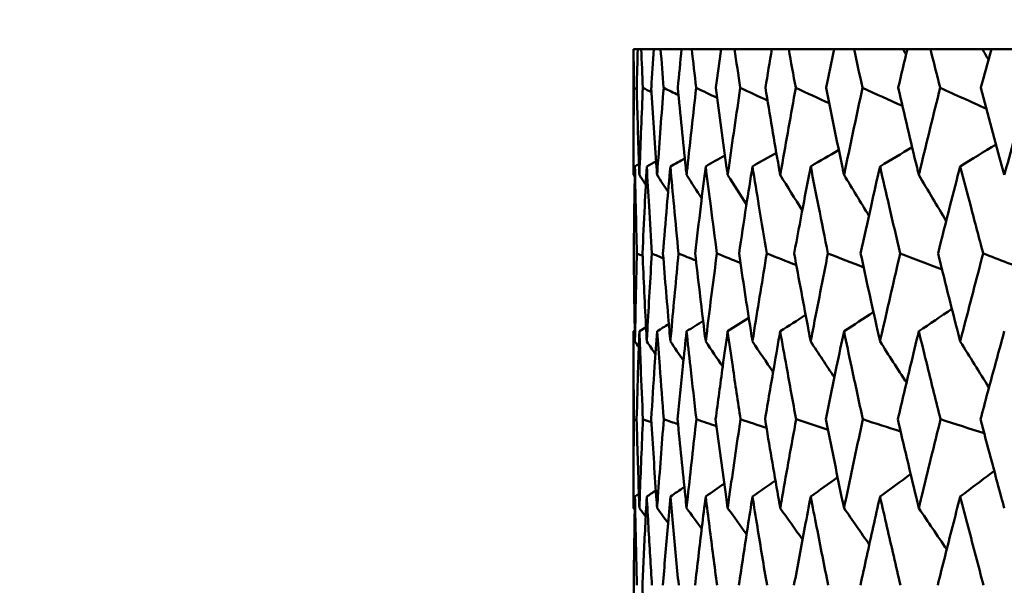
# Model space of a CAD drawing. Header units: millimetres. Extents: x 61 to 1929, y 482 to 2664.
# Tile 110 of 219: x 763.88 to 770.45, y 717.78 to 721.55. Entities that reach past the tile are written whole.
import ezdxf

# ---------------------------------------------------------------- set-up
doc = ezdxf.new("R2010")
doc.units = ezdxf.units.MM
doc.header["$LTSCALE"] = 10
doc.layers.add('Widoczne (ISO)', color=7, linetype='Continuous', lineweight=50)

msp = doc.modelspace()

# ---------------------------------------------------------------- linework, layer by layer
at = {"layer": 'Widoczne (ISO)'}
for p, q in [((767.975, 721.3536), (767.9742, 721.3536)), ((767.9742, 721.3536), (767.9742, 720.5133)), ((767.975, 721.3536), (768.0032, 721.3536)), ((768.0258, 721.3536), (768.0032, 721.3536)), ((768.0258, 721.3536), (768.1101, 721.3536)), ((768.1553, 721.3536), (768.1101, 721.3536)), ((768.1553, 721.3536), (768.2955, 721.3536)), ((768.3631, 721.3536), (768.2955, 721.3536)), ((768.3631, 721.3536), (768.5585, 721.3536)), ((768.6482, 721.3536), (768.5585, 721.3536)), ((768.6482, 721.3536), (768.8981, 721.3536)), ((769.0096, 721.3536), (768.8981, 721.3536)), ((769.0096, 721.3536), (769.3131, 721.3536)), ((769.4458, 721.3536), (769.3131, 721.3536)), ((769.4458, 721.3536), (769.772, 721.3536)), ((769.772, 721.3536), (769.8016, 721.3536)), ((769.9552, 721.3536), (769.8016, 721.3536)), ((769.9552, 721.3536), (770.3025, 721.3536)), ((770.3025, 721.3536), (770.3619, 721.3536)), ((770.5357, 721.3536), (770.3619, 721.3536)), ((767.9742, 719.4706), (767.9742, 718.2908))]:
    msp.add_line(p, q, dxfattribs=at)
msp.add_circle((787.9742, 751.3536), 50, dxfattribs=at)
for points, knots in [([(767.9769, 721.0943), (767.9769, 721.0948), (767.9769, 721.0954), (767.9761, 721.1818), (767.9755, 721.2677), (767.975, 721.3536)], [0.02951568, 0.02951568, 0.02951568, 0.02951568, 0.02969929, 0.02969929, 0.05939589, 0.05939589, 0.05939589, 0.05939589]), ([(768.0032, 721.3536), (768.0005, 721.2677), (767.9981, 721.1818), (767.9958, 721.0954), (767.9958, 721.0948), (767.9957, 721.0943)], [0, 0, 0, 0, 0.02969567, 0.02969567, 0.02988021, 0.02988021, 0.02988021, 0.02988021]), ([(768.037, 721.0943), (768.037, 721.0948), (768.037, 721.0954), (768.0331, 721.1818), (768.0294, 721.2677), (768.0258, 721.3536)], [0.02951568, 0.02951568, 0.02951568, 0.02951568, 0.02969929, 0.02969929, 0.05939589, 0.05939589, 0.05939589, 0.05939589]), ([(768.1101, 721.3536), (768.1044, 721.2677), (768.0989, 721.1818), (768.0935, 721.0954), (768.0934, 721.0948), (768.0934, 721.0943)], [0, 0, 0, 0, 0.02969567, 0.02969567, 0.02988021, 0.02988021, 0.02988021, 0.02988021]), ([(768.1758, 721.0943), (768.1758, 721.0948), (768.1757, 721.0954), (768.1687, 721.1818), (768.1619, 721.2677), (768.1553, 721.3536)], [0.02951568, 0.02951568, 0.02951568, 0.02951568, 0.02969929, 0.02969929, 0.05939589, 0.05939589, 0.05939589, 0.05939589]), ([(768.2955, 721.3536), (768.2867, 721.2677), (768.2781, 721.1818), (768.2696, 721.0954), (768.2696, 721.0948), (768.2695, 721.0943)], [0, 0, 0, 0, 0.02969567, 0.02969567, 0.02988021, 0.02988021, 0.02988021, 0.02988021]), ([(768.3928, 721.0943), (768.3927, 721.0948), (768.3926, 721.0954), (768.3826, 721.1818), (768.3727, 721.2677), (768.3631, 721.3536)], [0.02951568, 0.02951568, 0.02951568, 0.02951568, 0.02969929, 0.02969929, 0.05939589, 0.05939589, 0.05939589, 0.05939589]), ([(768.5585, 721.3536), (768.5467, 721.2677), (768.5351, 721.1818), (768.5235, 721.0954), (768.5235, 721.0948), (768.5234, 721.0943)], [0, 0, 0, 0, 0.02969567, 0.02969567, 0.02988021, 0.02988021, 0.02988021, 0.02988021]), ([(768.687, 721.0943), (768.6869, 721.0948), (768.6868, 721.0954), (768.6737, 721.1818), (768.6609, 721.2677), (768.6482, 721.3536)], [0.02951568, 0.02951568, 0.02951568, 0.02951568, 0.02969929, 0.02969929, 0.05939589, 0.05939589, 0.05939589, 0.05939589]), ([(768.8981, 721.3536), (768.8834, 721.2677), (768.8688, 721.1818), (768.8542, 721.0954), (768.8541, 721.0948), (768.854, 721.0943)], [0, 0, 0, 0, 0.02969567, 0.02969567, 0.02988021, 0.02988021, 0.02988021, 0.02988021]), ([(769.0573, 721.0943), (769.0572, 721.0948), (769.0571, 721.0954), (769.041, 721.1818), (769.0252, 721.2677), (769.0096, 721.3536)], [0.02951568, 0.02951568, 0.02951568, 0.02951568, 0.02969929, 0.02969929, 0.05939589, 0.05939589, 0.05939589, 0.05939589]), ([(769.3131, 721.3536), (769.2954, 721.2677), (769.2778, 721.1818), (769.2604, 721.0954), (769.2603, 721.0948), (769.2602, 721.0943)], [0, 0, 0, 0, 0.02969567, 0.02969567, 0.02988021, 0.02988021, 0.02988021, 0.02988021]), ([(769.5023, 721.0943), (769.5021, 721.0948), (769.502, 721.0954), (769.4831, 721.1818), (769.4644, 721.2677), (769.4458, 721.3536)], [0.02951568, 0.02951568, 0.02951568, 0.02951568, 0.02969929, 0.02969929, 0.05939589, 0.05939589, 0.05939589, 0.05939589]), ([(769.8016, 721.3536), (769.7811, 721.2677), (769.7607, 721.1818), (769.7404, 721.0954), (769.7402, 721.0948), (769.7401, 721.0943)], [0, 0, 0, 0, 0.02969567, 0.02969567, 0.02988021, 0.02988021, 0.02988021, 0.02988021]), ([(770.0201, 721.0943), (770.02, 721.0948), (770.0199, 721.0954), (769.9981, 721.1818), (769.9766, 721.2677), (769.9552, 721.3536)], [0.02951568, 0.02951568, 0.02951568, 0.02951568, 0.02969929, 0.02969929, 0.05939589, 0.05939589, 0.05939589, 0.05939589]), ([(770.3619, 721.3536), (770.3386, 721.2677), (770.3155, 721.1818), (770.2923, 721.0954), (770.2922, 721.0948), (770.292, 721.0943)], [0, 0, 0, 0, 0.02969567, 0.02969567, 0.02988021, 0.02988021, 0.02988021, 0.02988021]), ([(767.9742, 720.5133), (767.9742, 720.5295), (767.9742, 720.5457), (767.9744, 720.7394), (767.9753, 720.9169), (767.9769, 721.0943)], [0.0853813, 0.0853813, 0.0853813, 0.0853813, 0.09097809, 0.09097809, 0.15214536, 0.15214536, 0.15214536, 0.15214536]), ([(767.9957, 721.0943), (768.0004, 720.917), (768.0058, 720.7396), (768.0125, 720.546), (768.0131, 720.5296), (768.0137, 720.5133)], [0.0297954, 0.0297954, 0.0297954, 0.0297954, 0.09092493, 0.09092493, 0.09655955, 0.09655955, 0.09655955, 0.09655955]), ([(768.0137, 720.5133), (768.0143, 720.5295), (768.0149, 720.5457), (768.0219, 720.7394), (768.0291, 720.9169), (768.037, 721.0943)], [0.0853813, 0.0853813, 0.0853813, 0.0853813, 0.09097809, 0.09097809, 0.15214536, 0.15214536, 0.15214536, 0.15214536]), ([(768.0934, 721.0943), (768.1043, 720.917), (768.116, 720.7396), (768.1296, 720.546), (768.1308, 720.5296), (768.1319, 720.5133)], [0.0297954, 0.0297954, 0.0297954, 0.0297954, 0.09092493, 0.09092493, 0.09655955, 0.09655955, 0.09655955, 0.09655955]), ([(768.1319, 720.5133), (768.1331, 720.5295), (768.1342, 720.5457), (768.1481, 720.7394), (768.1616, 720.9169), (768.1758, 721.0943)], [0.0853813, 0.0853813, 0.0853813, 0.0853813, 0.09097809, 0.09097809, 0.15214536, 0.15214536, 0.15214536, 0.15214536]), ([(768.2695, 721.0943), (768.2867, 720.917), (768.3046, 720.7396), (768.325, 720.546), (768.3267, 720.5296), (768.3285, 720.5133)], [0.0297954, 0.0297954, 0.0297954, 0.0297954, 0.09092493, 0.09092493, 0.09655955, 0.09655955, 0.09655955, 0.09655955]), ([(768.3285, 720.5133), (768.3302, 720.5295), (768.3319, 720.5457), (768.3526, 720.7394), (768.3723, 720.9169), (768.3928, 721.0943)], [0.0853813, 0.0853813, 0.0853813, 0.0853813, 0.09097809, 0.09097809, 0.15214536, 0.15214536, 0.15214536, 0.15214536]), ([(768.5234, 721.0943), (768.5468, 720.917), (768.5709, 720.7396), (768.598, 720.546), (768.6003, 720.5296), (768.6026, 720.5133)], [0.0297954, 0.0297954, 0.0297954, 0.0297954, 0.09092493, 0.09092493, 0.09655955, 0.09655955, 0.09655955, 0.09655955]), ([(768.6026, 720.5133), (768.6048, 720.5295), (768.6071, 720.5457), (768.6345, 720.7394), (768.6604, 720.9169), (768.687, 721.0943)], [0.0853813, 0.0853813, 0.0853813, 0.0853813, 0.09097809, 0.09097809, 0.15214536, 0.15214536, 0.15214536, 0.15214536]), ([(768.854, 721.0943), (768.8835, 720.917), (768.9137, 720.7396), (768.9474, 720.546), (768.9502, 720.5296), (768.9531, 720.5133)], [0.0297954, 0.0297954, 0.0297954, 0.0297954, 0.09092493, 0.09092493, 0.09655955, 0.09655955, 0.09655955, 0.09655955]), ([(768.9531, 720.5133), (768.9559, 720.5295), (768.9588, 720.5457), (768.9928, 720.7394), (769.0247, 720.9169), (769.0573, 721.0943)], [0.0853813, 0.0853813, 0.0853813, 0.0853813, 0.09097809, 0.09097809, 0.15214536, 0.15214536, 0.15214536, 0.15214536]), ([(769.2602, 721.0943), (769.2956, 720.917), (769.3317, 720.7396), (769.3719, 720.546), (769.3753, 720.5296), (769.3787, 720.5133)], [0.0297954, 0.0297954, 0.0297954, 0.0297954, 0.09092493, 0.09092493, 0.09655955, 0.09655955, 0.09655955, 0.09655955]), ([(769.3787, 720.5133), (769.3821, 720.5295), (769.3855, 720.5457), (769.426, 720.7394), (769.4638, 720.9169), (769.5023, 721.0943)], [0.0853813, 0.0853813, 0.0853813, 0.0853813, 0.09097809, 0.09097809, 0.15214536, 0.15214536, 0.15214536, 0.15214536]), ([(769.7401, 721.0943), (769.7814, 720.917), (769.8233, 720.7396), (769.8698, 720.546), (769.8737, 720.5296), (769.8777, 720.5133)], [0.0297954, 0.0297954, 0.0297954, 0.0297954, 0.09092493, 0.09092493, 0.09655955, 0.09655955, 0.09655955, 0.09655955]), ([(769.8777, 720.5133), (769.8816, 720.5295), (769.8855, 720.5457), (769.9323, 720.7394), (769.9759, 720.9169), (770.0201, 721.0943)], [0.0853813, 0.0853813, 0.0853813, 0.0853813, 0.09097809, 0.09097809, 0.15214536, 0.15214536, 0.15214536, 0.15214536]), ([(770.292, 721.0943), (770.339, 720.917), (770.3865, 720.7396), (770.4392, 720.546), (770.4436, 720.5296), (770.4481, 720.5133)], [0.0297954, 0.0297954, 0.0297954, 0.0297954, 0.09092493, 0.09092493, 0.09655955, 0.09655955, 0.09655955, 0.09655955]), ([(770.4481, 720.5133), (770.4525, 720.5295), (770.457, 720.5457), (770.5099, 720.7394), (770.559, 720.9169), (770.6089, 721.0943)], [0.0853813, 0.0853813, 0.0853813, 0.0853813, 0.09097809, 0.09097809, 0.15214536, 0.15214536, 0.15214536, 0.15214536]), ([(767.9841, 720.571), (767.9825, 720.4821), (767.9811, 720.3932), (767.9785, 720.1994), (767.9773, 720.0945), (767.9764, 719.9896)], [0.03078053, 0.03078053, 0.03078053, 0.03078053, 0.06149921, 0.06149921, 0.09773041, 0.09773041, 0.09773041, 0.09773041]), ([(767.9973, 719.9896), (767.9944, 720.0945), (767.9918, 720.1994), (767.9875, 720.3931), (767.9857, 720.482), (767.9841, 720.571)], [0.02528165, 0.02528165, 0.02528165, 0.02528165, 0.06150593, 0.06150593, 0.09223152, 0.09223152, 0.09223152, 0.09223152]), ([(768.063, 720.571), (768.0582, 720.4821), (768.0536, 720.3932), (768.044, 720.1994), (768.0391, 720.0945), (768.0345, 719.9896)], [0.03078053, 0.03078053, 0.03078053, 0.03078053, 0.06149921, 0.06149921, 0.09773041, 0.09773041, 0.09773041, 0.09773041]), ([(768.097, 719.9896), (768.0904, 720.0945), (768.084, 720.1994), (768.0727, 720.3931), (768.0678, 720.482), (768.063, 720.571)], [0.02528165, 0.02528165, 0.02528165, 0.02528165, 0.06150593, 0.06150593, 0.09223152, 0.09223152, 0.09223152, 0.09223152]), ([(768.2205, 720.571), (768.2125, 720.4821), (768.2048, 720.3932), (768.1883, 720.1994), (768.1796, 720.0945), (768.1712, 719.9896)], [0.03078053, 0.03078053, 0.03078053, 0.03078053, 0.06149921, 0.06149921, 0.09773041, 0.09773041, 0.09773041, 0.09773041]), ([(768.2751, 719.9896), (768.2648, 720.0945), (768.2547, 720.1994), (768.2366, 720.3931), (768.2284, 720.482), (768.2205, 720.571)], [0.02528165, 0.02528165, 0.02528165, 0.02528165, 0.06150593, 0.06150593, 0.09223152, 0.09223152, 0.09223152, 0.09223152]), ([(768.4559, 720.571), (768.4448, 720.4821), (768.4339, 720.3932), (768.4106, 720.1994), (768.3982, 720.0945), (768.3861, 719.9896)], [0.03078053, 0.03078053, 0.03078053, 0.03078053, 0.06149921, 0.06149921, 0.09773041, 0.09773041, 0.09773041, 0.09773041]), ([(768.531, 719.9896), (768.517, 720.0945), (768.5032, 720.1994), (768.4783, 720.3931), (768.467, 720.482), (768.4559, 720.571)], [0.02528165, 0.02528165, 0.02528165, 0.02528165, 0.06150593, 0.06150593, 0.09223152, 0.09223152, 0.09223152, 0.09223152]), ([(768.7684, 720.571), (768.7542, 720.4821), (768.7402, 720.3932), (768.7101, 720.1994), (768.6941, 720.0945), (768.6783, 719.9896)], [0.03078053, 0.03078053, 0.03078053, 0.03078053, 0.06149921, 0.06149921, 0.09773041, 0.09773041, 0.09773041, 0.09773041]), ([(768.8637, 719.9896), (768.846, 720.0945), (768.8286, 720.1994), (768.7969, 720.3931), (768.7825, 720.482), (768.7684, 720.571)], [0.02528165, 0.02528165, 0.02528165, 0.02528165, 0.06150593, 0.06150593, 0.09223152, 0.09223152, 0.09223152, 0.09223152]), ([(769.1566, 720.571), (769.1394, 720.4821), (769.1224, 720.3932), (769.0857, 720.1994), (769.0661, 720.0945), (769.0467, 719.9896)], [0.03078053, 0.03078053, 0.03078053, 0.03078053, 0.06149921, 0.06149921, 0.09773041, 0.09773041, 0.09773041, 0.09773041]), ([(769.2717, 719.9896), (769.2505, 720.0945), (769.2295, 720.1994), (769.1912, 720.3931), (769.1738, 720.482), (769.1566, 720.571)], [0.02528165, 0.02528165, 0.02528165, 0.02528165, 0.06150593, 0.06150593, 0.09223152, 0.09223152, 0.09223152, 0.09223152]), ([(769.6191, 720.571), (769.5989, 720.4821), (769.5789, 720.3932), (769.5358, 720.1994), (769.5126, 720.0945), (769.4898, 719.9896)], [0.03078053, 0.03078053, 0.03078053, 0.03078053, 0.06149921, 0.06149921, 0.09773041, 0.09773041, 0.09773041, 0.09773041]), ([(769.7536, 719.9896), (769.7289, 720.0945), (769.7044, 720.1994), (769.6597, 720.3931), (769.6393, 720.482), (769.6191, 720.571)], [0.02528165, 0.02528165, 0.02528165, 0.02528165, 0.06150593, 0.06150593, 0.09223152, 0.09223152, 0.09223152, 0.09223152]), ([(770.1541, 720.571), (770.131, 720.4821), (770.1081, 720.3932), (770.0586, 720.1994), (770.0321, 720.0945), (770.0058, 719.9896)], [0.03078053, 0.03078053, 0.03078053, 0.03078053, 0.06149921, 0.06149921, 0.09773041, 0.09773041, 0.09773041, 0.09773041]), ([(770.3073, 719.9896), (770.2793, 720.0945), (770.2514, 720.1994), (770.2004, 720.3931), (770.1772, 720.482), (770.1541, 720.571)], [0.02528165, 0.02528165, 0.02528165, 0.02528165, 0.06150593, 0.06150593, 0.09223152, 0.09223152, 0.09223152, 0.09223152]), ([(767.9764, 719.9896), (767.9779, 719.8181), (767.98, 719.6466), (767.9832, 719.4508), (767.9837, 719.4265), (767.9841, 719.4023)], [0.02983351, 0.02983351, 0.02983351, 0.02983351, 0.0889495, 0.0889495, 0.09731113, 0.09731113, 0.09731113, 0.09731113]), ([(767.9841, 719.4023), (767.9845, 719.4264), (767.985, 719.4506), (767.9887, 719.6464), (767.9926, 719.818), (767.9973, 719.9896)], [0.0806421, 0.0806421, 0.0806421, 0.0806421, 0.08897282, 0.08897282, 0.14811965, 0.14811965, 0.14811965, 0.14811965]), ([(768.0345, 719.9896), (768.042, 719.8181), (768.0502, 719.6466), (768.0604, 719.4508), (768.0617, 719.4265), (768.063, 719.4023)], [0.02983351, 0.02983351, 0.02983351, 0.02983351, 0.0889495, 0.0889495, 0.09731113, 0.09731113, 0.09731113, 0.09731113]), ([(768.063, 719.4023), (768.0643, 719.4264), (768.0656, 719.4506), (768.0762, 719.6464), (768.0863, 719.818), (768.097, 719.9896)], [0.0806421, 0.0806421, 0.0806421, 0.0806421, 0.08897282, 0.08897282, 0.14811965, 0.14811965, 0.14811965, 0.14811965]), ([(768.1712, 719.9896), (768.1848, 719.8181), (768.1991, 719.6466), (768.2162, 719.4508), (768.2183, 719.4265), (768.2205, 719.4023)], [0.02983351, 0.02983351, 0.02983351, 0.02983351, 0.0889495, 0.0889495, 0.09731113, 0.09731113, 0.09731113, 0.09731113]), ([(768.2205, 719.4023), (768.2226, 719.4264), (768.2248, 719.4506), (768.2423, 719.6464), (768.2584, 719.818), (768.2751, 719.9896)], [0.0806421, 0.0806421, 0.0806421, 0.0806421, 0.08897282, 0.08897282, 0.14811965, 0.14811965, 0.14811965, 0.14811965]), ([(768.3861, 719.9896), (768.4057, 719.8181), (768.426, 719.6466), (768.4499, 719.4508), (768.4529, 719.4265), (768.4559, 719.4023)], [0.02983351, 0.02983351, 0.02983351, 0.02983351, 0.0889495, 0.0889495, 0.09731113, 0.09731113, 0.09731113, 0.09731113]), ([(768.4559, 719.4023), (768.4589, 719.4264), (768.4619, 719.4506), (768.4862, 719.6464), (768.5083, 719.818), (768.531, 719.9896)], [0.0806421, 0.0806421, 0.0806421, 0.0806421, 0.08897282, 0.08897282, 0.14811965, 0.14811965, 0.14811965, 0.14811965]), ([(768.6783, 719.9896), (768.7039, 719.8181), (768.73, 719.6466), (768.7607, 719.4508), (768.7645, 719.4265), (768.7684, 719.4023)], [0.02983351, 0.02983351, 0.02983351, 0.02983351, 0.0889495, 0.0889495, 0.09731113, 0.09731113, 0.09731113, 0.09731113]), ([(768.7684, 719.4023), (768.7722, 719.4264), (768.776, 719.4506), (768.8071, 719.6464), (768.835, 719.818), (768.8637, 719.9896)], [0.0806421, 0.0806421, 0.0806421, 0.0806421, 0.08897282, 0.08897282, 0.14811965, 0.14811965, 0.14811965, 0.14811965]), ([(769.0467, 719.9896), (769.078, 719.8181), (769.11, 719.6466), (769.1473, 719.4508), (769.152, 719.4265), (769.1566, 719.4023)], [0.02983351, 0.02983351, 0.02983351, 0.02983351, 0.0889495, 0.0889495, 0.09731113, 0.09731113, 0.09731113, 0.09731113]), ([(769.1566, 719.4023), (769.1612, 719.4264), (769.1659, 719.4506), (769.2036, 719.6464), (769.2373, 719.818), (769.2717, 719.9896)], [0.0806421, 0.0806421, 0.0806421, 0.0806421, 0.08897282, 0.08897282, 0.14811965, 0.14811965, 0.14811965, 0.14811965]), ([(769.4898, 719.9896), (769.5268, 719.8181), (769.5645, 719.6466), (769.6083, 719.4508), (769.6137, 719.4265), (769.6191, 719.4023)], [0.02983351, 0.02983351, 0.02983351, 0.02983351, 0.0889495, 0.0889495, 0.09731113, 0.09731113, 0.09731113, 0.09731113]), ([(769.6191, 719.4023), (769.6246, 719.4264), (769.63, 719.4506), (769.6742, 719.6464), (769.7135, 719.818), (769.7536, 719.9896)], [0.0806421, 0.0806421, 0.0806421, 0.0806421, 0.08897282, 0.08897282, 0.14811965, 0.14811965, 0.14811965, 0.14811965]), ([(770.0058, 719.9896), (770.0484, 719.8181), (770.0916, 719.6466), (770.1417, 719.4508), (770.1479, 719.4265), (770.1541, 719.4023)], [0.02983351, 0.02983351, 0.02983351, 0.02983351, 0.0889495, 0.0889495, 0.09731113, 0.09731113, 0.09731113, 0.09731113]), ([(770.1541, 719.4023), (770.1603, 719.4264), (770.1665, 719.4506), (770.217, 719.6464), (770.2618, 719.818), (770.3073, 719.9896)], [0.0806421, 0.0806421, 0.0806421, 0.0806421, 0.08897282, 0.08897282, 0.14811965, 0.14811965, 0.14811965, 0.14811965]), ([(767.977, 718.8831), (767.9759, 719.0005), (767.9751, 719.1178), (767.9744, 719.3136), (767.9742, 719.3921), (767.9742, 719.4706)], [0.02104899, 0.02104899, 0.02104899, 0.02104899, 0.0615671, 0.0615671, 0.08866561, 0.08866561, 0.08866561, 0.08866561]), ([(768.0137, 719.4706), (768.0109, 719.3921), (768.0082, 719.3137), (768.002, 719.1179), (767.9985, 719.0005), (767.9955, 718.8831)], [0.03448054, 0.03448054, 0.03448054, 0.03448054, 0.06157222, 0.06157222, 0.10209717, 0.10209717, 0.10209717, 0.10209717]), ([(768.0375, 718.8831), (768.0322, 719.0005), (768.0272, 719.1178), (768.0195, 719.3136), (768.0165, 719.3921), (768.0137, 719.4706)], [0.02104899, 0.02104899, 0.02104899, 0.02104899, 0.0615671, 0.0615671, 0.08866561, 0.08866561, 0.08866561, 0.08866561]), ([(768.1319, 719.4706), (768.1263, 719.3921), (768.1209, 719.3137), (768.1076, 719.1179), (768.1, 719.0005), (768.0927, 718.8831)], [0.03448054, 0.03448054, 0.03448054, 0.03448054, 0.06157222, 0.06157222, 0.10209717, 0.10209717, 0.10209717, 0.10209717]), ([(768.1767, 718.8831), (768.1672, 719.0005), (768.158, 719.1178), (768.1433, 719.3136), (768.1375, 719.3921), (768.1319, 719.4706)], [0.02104899, 0.02104899, 0.02104899, 0.02104899, 0.0615671, 0.0615671, 0.08866561, 0.08866561, 0.08866561, 0.08866561]), ([(768.3285, 719.4706), (768.3201, 719.3921), (768.3119, 719.3137), (768.2917, 719.1179), (768.2799, 719.0005), (768.2685, 718.8831)], [0.03448054, 0.03448054, 0.03448054, 0.03448054, 0.06157222, 0.06157222, 0.10209717, 0.10209717, 0.10209717, 0.10209717]), ([(768.394, 718.8831), (768.3804, 719.0005), (768.367, 719.1178), (768.3454, 719.3136), (768.3369, 719.3921), (768.3285, 719.4706)], [0.02104899, 0.02104899, 0.02104899, 0.02104899, 0.0615671, 0.0615671, 0.08866561, 0.08866561, 0.08866561, 0.08866561]), ([(768.6026, 719.4706), (768.5914, 719.3921), (768.5805, 719.3137), (768.5534, 719.1179), (768.5376, 719.0005), (768.522, 718.8831)], [0.03448054, 0.03448054, 0.03448054, 0.03448054, 0.06157222, 0.06157222, 0.10209717, 0.10209717, 0.10209717, 0.10209717]), ([(768.6885, 718.8831), (768.6708, 719.0005), (768.6534, 719.1178), (768.625, 719.3136), (768.6137, 719.3921), (768.6026, 719.4706)], [0.02104899, 0.02104899, 0.02104899, 0.02104899, 0.0615671, 0.0615671, 0.08866561, 0.08866561, 0.08866561, 0.08866561]), ([(768.9531, 719.4706), (768.9393, 719.3921), (768.9256, 719.3137), (768.8918, 719.1179), (768.8719, 719.0005), (768.8523, 718.8831)], [0.03448054, 0.03448054, 0.03448054, 0.03448054, 0.06157222, 0.06157222, 0.10209717, 0.10209717, 0.10209717, 0.10209717]), ([(769.0592, 718.8831), (769.0375, 719.0005), (769.0161, 719.1178), (768.9809, 719.3136), (768.9669, 719.3921), (768.9531, 719.4706)], [0.02104899, 0.02104899, 0.02104899, 0.02104899, 0.0615671, 0.0615671, 0.08866561, 0.08866561, 0.08866561, 0.08866561]), ([(769.3787, 719.4706), (769.3622, 719.3921), (769.3459, 719.3137), (769.3055, 719.1179), (769.2816, 719.0005), (769.258, 718.8831)], [0.03448054, 0.03448054, 0.03448054, 0.03448054, 0.06157222, 0.06157222, 0.10209717, 0.10209717, 0.10209717, 0.10209717]), ([(769.5046, 718.8831), (769.4789, 719.0005), (769.4536, 719.1178), (769.4118, 719.3136), (769.3952, 719.3921), (769.3787, 719.4706)], [0.02104899, 0.02104899, 0.02104899, 0.02104899, 0.0615671, 0.0615671, 0.08866561, 0.08866561, 0.08866561, 0.08866561]), ([(769.8777, 719.4706), (769.8586, 719.3921), (769.8397, 719.3137), (769.7929, 719.1179), (769.7651, 719.0005), (769.7377, 718.8831)], [0.03448054, 0.03448054, 0.03448054, 0.03448054, 0.06157222, 0.06157222, 0.10209717, 0.10209717, 0.10209717, 0.10209717]), ([(770.0228, 718.8831), (769.9933, 719.0005), (769.9641, 719.1178), (769.9159, 719.3136), (769.8967, 719.3921), (769.8777, 719.4706)], [0.02104899, 0.02104899, 0.02104899, 0.02104899, 0.0615671, 0.0615671, 0.08866561, 0.08866561, 0.08866561, 0.08866561]), ([(770.4481, 719.4706), (770.4265, 719.3921), (770.4051, 719.3137), (770.352, 719.1179), (770.3205, 719.0005), (770.2892, 718.8831)], [0.03448054, 0.03448054, 0.03448054, 0.03448054, 0.06157222, 0.06157222, 0.10209717, 0.10209717, 0.10209717, 0.10209717]), ([(767.9742, 718.2908), (767.9742, 718.316), (767.9742, 718.3412), (767.9745, 718.5386), (767.9754, 718.7109), (767.977, 718.8831)], [0.07597559, 0.07597559, 0.07597559, 0.07597559, 0.08464777, 0.08464777, 0.14401425, 0.14401425, 0.14401425, 0.14401425]), ([(767.9955, 718.8831), (768, 718.7109), (768.0051, 718.5387), (768.0119, 718.3413), (768.0128, 718.3161), (768.0137, 718.2908)], [0.02530969, 0.02530969, 0.02530969, 0.02530969, 0.08465152, 0.08465152, 0.09334823, 0.09334823, 0.09334823, 0.09334823]), ([(768.0137, 718.2908), (768.0146, 718.316), (768.0155, 718.3412), (768.0227, 718.5386), (768.0298, 718.7109), (768.0375, 718.8831)], [0.07597559, 0.07597559, 0.07597559, 0.07597559, 0.08464777, 0.08464777, 0.14401425, 0.14401425, 0.14401425, 0.14401425]), ([(768.0927, 718.8831), (768.1033, 718.7109), (768.1146, 718.5387), (768.1284, 718.3413), (768.1301, 718.3161), (768.1319, 718.2908)], [0.02530969, 0.02530969, 0.02530969, 0.02530969, 0.08465152, 0.08465152, 0.09334823, 0.09334823, 0.09334823, 0.09334823]), ([(768.1319, 718.2908), (768.1337, 718.316), (768.1355, 718.3412), (768.1497, 718.5386), (768.1629, 718.7109), (768.1767, 718.8831)], [0.07597559, 0.07597559, 0.07597559, 0.07597559, 0.08464777, 0.08464777, 0.14401425, 0.14401425, 0.14401425, 0.14401425]), ([(768.2685, 718.8831), (768.2851, 718.7109), (768.3025, 718.5387), (768.3232, 718.3413), (768.3258, 718.3161), (768.3285, 718.2908)], [0.02530969, 0.02530969, 0.02530969, 0.02530969, 0.08465152, 0.08465152, 0.09334823, 0.09334823, 0.09334823, 0.09334823]), ([(768.3285, 718.2908), (768.3311, 718.316), (768.3338, 718.3412), (768.355, 718.5386), (768.3741, 718.7109), (768.394, 718.8831)], [0.07597559, 0.07597559, 0.07597559, 0.07597559, 0.08464777, 0.08464777, 0.14401425, 0.14401425, 0.14401425, 0.14401425]), ([(768.522, 718.8831), (768.5446, 718.7109), (768.568, 718.5387), (768.5955, 718.3413), (768.599, 718.3161), (768.6026, 718.2908)], [0.02530969, 0.02530969, 0.02530969, 0.02530969, 0.08465152, 0.08465152, 0.09334823, 0.09334823, 0.09334823, 0.09334823]), ([(768.6026, 718.2908), (768.6061, 718.316), (768.6097, 718.3412), (768.6376, 718.5386), (768.6628, 718.7109), (768.6885, 718.8831)], [0.07597559, 0.07597559, 0.07597559, 0.07597559, 0.08464777, 0.08464777, 0.14401425, 0.14401425, 0.14401425, 0.14401425]), ([(768.8523, 718.8831), (768.8808, 718.7109), (768.91, 718.5387), (768.9443, 718.3413), (768.9487, 718.3161), (768.9531, 718.2908)], [0.02530969, 0.02530969, 0.02530969, 0.02530969, 0.08465152, 0.08465152, 0.09334823, 0.09334823, 0.09334823, 0.09334823]), ([(768.9531, 718.2908), (768.9575, 718.316), (768.9619, 718.3412), (768.9966, 718.5386), (769.0276, 718.7109), (769.0592, 718.8831)], [0.07597559, 0.07597559, 0.07597559, 0.07597559, 0.08464777, 0.08464777, 0.14401425, 0.14401425, 0.14401425, 0.14401425]), ([(769.258, 718.8831), (769.2924, 718.7109), (769.3273, 718.5387), (769.3682, 718.3413), (769.3734, 718.3161), (769.3787, 718.2908)], [0.02530969, 0.02530969, 0.02530969, 0.02530969, 0.08465152, 0.08465152, 0.09334823, 0.09334823, 0.09334823, 0.09334823]), ([(769.3787, 718.2908), (769.3839, 718.316), (769.3892, 718.3412), (769.4305, 718.5386), (769.4672, 718.7109), (769.5046, 718.8831)], [0.07597559, 0.07597559, 0.07597559, 0.07597559, 0.08464777, 0.08464777, 0.14401425, 0.14401425, 0.14401425, 0.14401425]), ([(769.7377, 718.8831), (769.7776, 718.7109), (769.8182, 718.5387), (769.8656, 718.3413), (769.8716, 718.3161), (769.8777, 718.2908)], [0.02530969, 0.02530969, 0.02530969, 0.02530969, 0.08465152, 0.08465152, 0.09334823, 0.09334823, 0.09334823, 0.09334823]), ([(769.8777, 718.2908), (769.8837, 718.316), (769.8898, 718.3412), (769.9376, 718.5386), (769.9799, 718.7109), (770.0228, 718.8831)], [0.07597559, 0.07597559, 0.07597559, 0.07597559, 0.08464777, 0.08464777, 0.14401425, 0.14401425, 0.14401425, 0.14401425]), ([(770.2892, 718.8831), (770.3347, 718.7109), (770.3808, 718.5387), (770.4344, 718.3413), (770.4412, 718.3161), (770.4481, 718.2908)], [0.02530969, 0.02530969, 0.02530969, 0.02530969, 0.08465152, 0.08465152, 0.09334823, 0.09334823, 0.09334823, 0.09334823]), ([(767.9841, 718.3678), (767.9829, 718.3002), (767.9818, 718.2325), (767.9789, 718.0351), (767.9774, 717.9054), (767.9763, 717.7757)], [0.03825175, 0.03825175, 0.03825175, 0.03825175, 0.06160817, 0.06160817, 0.10638617, 0.10638617, 0.10638617, 0.10638617]), ([(767.9975, 717.7757), (767.994, 717.9054), (767.9908, 718.0351), (767.9866, 718.2325), (767.9853, 718.3002), (767.9841, 718.3678)], [0.01681985, 0.01681985, 0.01681985, 0.01681985, 0.06159108, 0.06159108, 0.08495433, 0.08495433, 0.08495433, 0.08495433]), ([(768.063, 718.3678), (768.0594, 718.3002), (768.0558, 718.2325), (768.0459, 718.0351), (768.0398, 717.9054), (768.0341, 717.7757)], [0.03825175, 0.03825175, 0.03825175, 0.03825175, 0.06160817, 0.06160817, 0.10638617, 0.10638617, 0.10638617, 0.10638617]), ([(768.0975, 717.7757), (768.0893, 717.9054), (768.0816, 718.0351), (768.0704, 718.2325), (768.0666, 718.3002), (768.063, 718.3678)], [0.01681985, 0.01681985, 0.01681985, 0.01681985, 0.06159108, 0.06159108, 0.08495433, 0.08495433, 0.08495433, 0.08495433]), ([(768.2205, 718.3678), (768.2144, 718.3002), (768.2085, 718.2325), (768.1916, 718.0351), (768.1809, 717.9054), (768.1705, 717.7757)], [0.03825175, 0.03825175, 0.03825175, 0.03825175, 0.06160817, 0.06160817, 0.10638617, 0.10638617, 0.10638617, 0.10638617]), ([(768.276, 717.7757), (768.2632, 717.9054), (768.2508, 718.0351), (768.2326, 718.2325), (768.2265, 718.3002), (768.2205, 718.3678)], [0.01681985, 0.01681985, 0.01681985, 0.01681985, 0.06159108, 0.06159108, 0.08495433, 0.08495433, 0.08495433, 0.08495433]), ([(768.4559, 718.3678), (768.4475, 718.3002), (768.4392, 718.2325), (768.4153, 718.0351), (768.4, 717.9054), (768.3851, 717.7757)], [0.03825175, 0.03825175, 0.03825175, 0.03825175, 0.06160817, 0.06160817, 0.10638617, 0.10638617, 0.10638617, 0.10638617]), ([(768.5322, 717.7757), (768.5149, 717.9054), (768.498, 718.0351), (768.4728, 718.2325), (768.4643, 718.3002), (768.4559, 718.3678)], [0.01681985, 0.01681985, 0.01681985, 0.01681985, 0.06159108, 0.06159108, 0.08495433, 0.08495433, 0.08495433, 0.08495433]), ([(768.7684, 718.3678), (768.7576, 718.3002), (768.747, 718.2325), (768.7162, 718.0351), (768.6965, 717.9054), (768.6771, 717.7757)], [0.03825175, 0.03825175, 0.03825175, 0.03825175, 0.06160817, 0.06160817, 0.10638617, 0.10638617, 0.10638617, 0.10638617]), ([(768.8651, 717.7757), (768.8433, 717.9054), (768.8219, 718.0351), (768.79, 718.2325), (768.7791, 718.3002), (768.7684, 718.3678)], [0.01681985, 0.01681985, 0.01681985, 0.01681985, 0.06159108, 0.06159108, 0.08495433, 0.08495433, 0.08495433, 0.08495433]), ([(769.1566, 718.3678), (769.1436, 718.3002), (769.1306, 718.2325), (769.0932, 718.0351), (769.069, 717.9054), (769.0451, 717.7757)], [0.03825175, 0.03825175, 0.03825175, 0.03825175, 0.06160817, 0.06160817, 0.10638617, 0.10638617, 0.10638617, 0.10638617]), ([(769.2734, 717.7757), (769.2473, 717.9054), (769.2215, 718.0351), (769.1828, 718.2325), (769.1697, 718.3002), (769.1566, 718.3678)], [0.01681985, 0.01681985, 0.01681985, 0.01681985, 0.06159108, 0.06159108, 0.08495433, 0.08495433, 0.08495433, 0.08495433]), ([(769.6191, 718.3678), (769.6038, 718.3002), (769.5886, 718.2325), (769.5446, 718.0351), (769.5161, 717.9054), (769.4879, 717.7757)], [0.03825175, 0.03825175, 0.03825175, 0.03825175, 0.06160817, 0.06160817, 0.10638617, 0.10638617, 0.10638617, 0.10638617]), ([(769.7556, 717.7757), (769.7251, 717.9054), (769.6951, 718.0351), (769.6498, 718.2325), (769.6344, 718.3002), (769.6191, 718.3678)], [0.01681985, 0.01681985, 0.01681985, 0.01681985, 0.06159108, 0.06159108, 0.08495433, 0.08495433, 0.08495433, 0.08495433]), ([(770.1541, 718.3678), (770.1366, 718.3002), (770.1192, 718.2325), (770.0688, 718.0351), (770.036, 717.9054), (770.0036, 717.7757)], [0.03825175, 0.03825175, 0.03825175, 0.03825175, 0.06160817, 0.06160817, 0.10638617, 0.10638617, 0.10638617, 0.10638617]), ([(770.3096, 717.7757), (770.275, 717.9054), (770.2408, 718.0351), (770.1892, 718.2325), (770.1716, 718.3002), (770.1541, 718.3678)], [0.01681985, 0.01681985, 0.01681985, 0.01681985, 0.06159108, 0.06159108, 0.08495433, 0.08495433, 0.08495433, 0.08495433]), ([(767.9763, 717.7757), (767.9778, 717.6027), (767.9799, 717.4296), (767.9832, 717.231), (767.9836, 717.2054), (767.9841, 717.1799)], [0.02053386, 0.02053386, 0.02053386, 0.02053386, 0.08016461, 0.08016461, 0.08898694, 0.08898694, 0.08898694, 0.08898694]), ([(768.0341, 717.7757), (768.0417, 717.6027), (768.0499, 717.4296), (768.0603, 717.231), (768.0616, 717.2054), (768.063, 717.1799)], [0.02053386, 0.02053386, 0.02053386, 0.02053386, 0.08016461, 0.08016461, 0.08898694, 0.08898694, 0.08898694, 0.08898694])]:
    msp.add_open_spline(points, degree=3, knots=knots, dxfattribs=at)
for points in [[(769.772, 721.3536), (769.779, 721.3414), (769.7859, 721.3291), (769.7929, 721.3169)], [(770.3025, 721.3536), (770.3158, 721.3295), (770.3291, 721.3055), (770.3424, 721.2815)], [(767.996, 721.0844), (767.9896, 721.0877), (767.9833, 721.091), (767.9769, 721.0943)], [(768.0952, 721.0652), (768.0758, 721.0749), (768.0564, 721.0846), (768.037, 721.0943)], [(768.2742, 721.0465), (768.2414, 721.0624), (768.2086, 721.0784), (768.1758, 721.0943)], [(768.5322, 721.0281), (768.4857, 721.0502), (768.4392, 721.0722), (768.3928, 721.0943)], [(768.8681, 721.0099), (768.8077, 721.0381), (768.7473, 721.0662), (768.687, 721.0943)], [(769.2807, 720.9918), (769.2062, 721.026), (769.1318, 721.0601), (769.0573, 721.0943)], [(769.7683, 720.9737), (769.6796, 721.0139), (769.5909, 721.0541), (769.5023, 721.0943)], [(770.329, 720.9552), (770.226, 721.0016), (770.1231, 721.0479), (770.0201, 721.0943)], [(769.1566, 720.571), (769.2191, 720.6074), (769.2816, 720.6438), (769.3441, 720.6801)], [(769.6191, 720.571), (769.6905, 720.6136), (769.7619, 720.6562), (769.8333, 720.6987)], [(770.1541, 720.571), (770.2336, 720.6199), (770.3131, 720.6687), (770.3927, 720.7176)], [(768.2205, 720.571), (768.2526, 720.5888), (768.2847, 720.6066), (768.3168, 720.6244)], [(768.4559, 720.571), (768.4987, 720.595), (768.5416, 720.6191), (768.5844, 720.6431)], [(768.7684, 720.571), (768.8213, 720.6012), (768.8743, 720.6314), (768.9273, 720.6616)], [(767.9841, 720.571), (767.9931, 720.5759), (768.0021, 720.5808), (768.0112, 720.5858)], [(768.063, 720.571), (768.0838, 720.5824), (768.1046, 720.5939), (768.1255, 720.6053)], [(767.9742, 720.5133), (767.9771, 720.5089), (767.98, 720.5045), (767.9829, 720.5001)], [(768.0137, 720.5133), (768.028, 720.4915), (768.0422, 720.4697), (768.0565, 720.4479)], [(768.1319, 720.5133), (768.1564, 720.4756), (768.1809, 720.438), (768.2054, 720.4004)], [(768.3285, 720.5133), (768.3621, 720.461), (768.3958, 720.4088), (768.4295, 720.3566)], [(768.6026, 720.5133), (768.6444, 720.4474), (768.6862, 720.3816), (768.7282, 720.3159)], [(768.9531, 720.5133), (769.0021, 720.4346), (769.0512, 720.356), (769.1005, 720.2775)], [(769.3787, 720.5133), (769.434, 720.4225), (769.4895, 720.3317), (769.5451, 720.2411)], [(769.8777, 720.5133), (769.9384, 720.4108), (769.9994, 720.3085), (770.0604, 720.2062)], [(768.0352, 719.9732), (768.0226, 719.9787), (768.0099, 719.9842), (767.9973, 719.9896)], [(768.1738, 719.9573), (768.1482, 719.9681), (768.1226, 719.9789), (768.097, 719.9896)], [(768.3916, 719.9419), (768.3528, 719.9578), (768.314, 719.9737), (768.2751, 719.9896)], [(768.6877, 719.9268), (768.6355, 719.9477), (768.5833, 719.9687), (768.531, 719.9896)], [(769.061, 719.9118), (768.9952, 719.9377), (768.9294, 719.9637), (768.8637, 719.9896)], [(769.5099, 719.8969), (769.4305, 719.9278), (769.3511, 719.9587), (769.2717, 719.9896)], [(770.0326, 719.8819), (769.9396, 719.9178), (769.8466, 719.9537), (769.7536, 719.9896)], [(770.6272, 719.8667), (770.5206, 719.9077), (770.4139, 719.9487), (770.3073, 719.9896)], [(768.6026, 719.4706), (768.6496, 719.5002), (768.6967, 719.5299), (768.7437, 719.5595)], [(768.9531, 719.4706), (769.0097, 719.5069), (769.0663, 719.5432), (769.1229, 719.5795)], [(769.3787, 719.4706), (769.4442, 719.5136), (769.5096, 719.5565), (769.5751, 719.5995)], [(769.8777, 719.4706), (769.9513, 719.5203), (770.025, 719.5699), (770.0987, 719.6196)], [(768.0137, 719.4706), (768.0285, 719.4796), (768.0432, 719.4886), (768.058, 719.4977)], [(768.1319, 719.4706), (768.158, 719.4866), (768.1842, 719.5027), (768.2103, 719.5188)], [(768.3285, 719.4706), (768.3654, 719.4935), (768.4022, 719.5164), (768.4391, 719.5393)], [(767.9742, 719.4706), (767.9771, 719.4723), (767.98, 719.4741), (767.9828, 719.4758)], [(767.9841, 719.4023), (767.9927, 719.3899), (768.0014, 719.3775), (768.01, 719.3651)], [(768.063, 719.4023), (768.0824, 719.3743), (768.1018, 719.3464), (768.1213, 719.3185)], [(768.2205, 719.4023), (768.2496, 719.36), (768.2788, 719.3178), (768.3079, 719.2756)], [(768.4559, 719.4023), (768.4938, 719.3467), (768.5317, 719.2911), (768.5697, 719.2356)], [(768.7684, 719.4023), (768.814, 719.3341), (768.8598, 719.266), (768.9056, 719.198)], [(769.1566, 719.4023), (769.2092, 719.3222), (769.2619, 719.2422), (769.3147, 719.1622)], [(769.6191, 719.4023), (769.6778, 719.3108), (769.7365, 719.2193), (769.7954, 719.128)], [(770.1541, 719.4023), (770.2179, 719.2997), (770.2818, 719.1973), (770.3459, 719.0949)], [(767.9956, 718.8763), (767.9894, 718.8786), (767.9832, 718.8809), (767.977, 718.8831)], [(768.094, 718.8632), (768.0752, 718.8698), (768.0563, 718.8765), (768.0375, 718.8831)], [(768.2717, 718.8505), (768.24, 718.8613), (768.2083, 718.8722), (768.1767, 718.8831)], [(768.5279, 718.8381), (768.4833, 718.8531), (768.4386, 718.8681), (768.394, 718.8831)], [(768.8618, 718.8259), (768.804, 718.845), (768.7463, 718.8641), (768.6885, 718.8831)], [(769.2719, 718.8139), (769.201, 718.837), (769.1301, 718.8601), (769.0592, 718.8831)], [(769.7565, 718.802), (769.6725, 718.829), (769.5886, 718.8561), (769.5046, 718.8831)], [(770.3139, 718.7899), (770.2169, 718.821), (770.1198, 718.8521), (770.0228, 718.8831)], [(769.6191, 718.3678), (769.6872, 718.4178), (769.7553, 718.4678), (769.8234, 718.5178)], [(770.1541, 718.3678), (770.2297, 718.425), (770.3053, 718.4822), (770.3809, 718.5393)], [(768.4559, 718.3678), (768.4972, 718.3964), (768.5386, 718.4249), (768.5799, 718.4535)], [(768.7684, 718.3678), (768.8193, 718.4036), (768.8702, 718.4393), (768.9212, 718.4751)], [(769.1566, 718.3678), (769.2165, 718.4107), (769.2763, 718.4536), (769.3362, 718.4964)], [(767.9841, 718.3678), (767.9929, 718.3737), (768.0016, 718.3797), (768.0104, 718.3856)], [(768.063, 718.3678), (768.0832, 718.3815), (768.1034, 718.3952), (768.1237, 718.4089)], [(768.2205, 718.3678), (768.2515, 718.3891), (768.2826, 718.4103), (768.3137, 718.4315)], [(767.9742, 718.2908), (767.977, 718.2871), (767.9798, 718.2834), (767.9826, 718.2796)], [(768.0137, 718.2908), (768.0278, 718.2719), (768.0419, 718.2529), (768.056, 718.234)], [(768.1319, 718.2908), (768.1563, 718.2579), (768.1807, 718.2249), (768.205, 718.192)], [(768.3285, 718.2908), (768.3621, 718.2448), (768.3958, 718.1988), (768.4296, 718.1529)], [(768.6026, 718.2908), (768.6446, 718.2326), (768.6867, 718.1743), (768.7289, 718.1161)], [(768.9531, 718.2908), (769.0026, 718.2209), (769.0523, 718.151), (769.102, 718.0812)], [(769.3787, 718.2908), (769.4349, 718.2097), (769.4912, 718.1287), (769.5475, 718.0477)], [(769.8777, 718.2908), (769.9396, 718.1989), (770.0017, 718.1071), (770.0639, 718.0154)]]:
    msp.add_open_spline(points, degree=3, dxfattribs=at)

doc.saveas('drawing.dxf')
